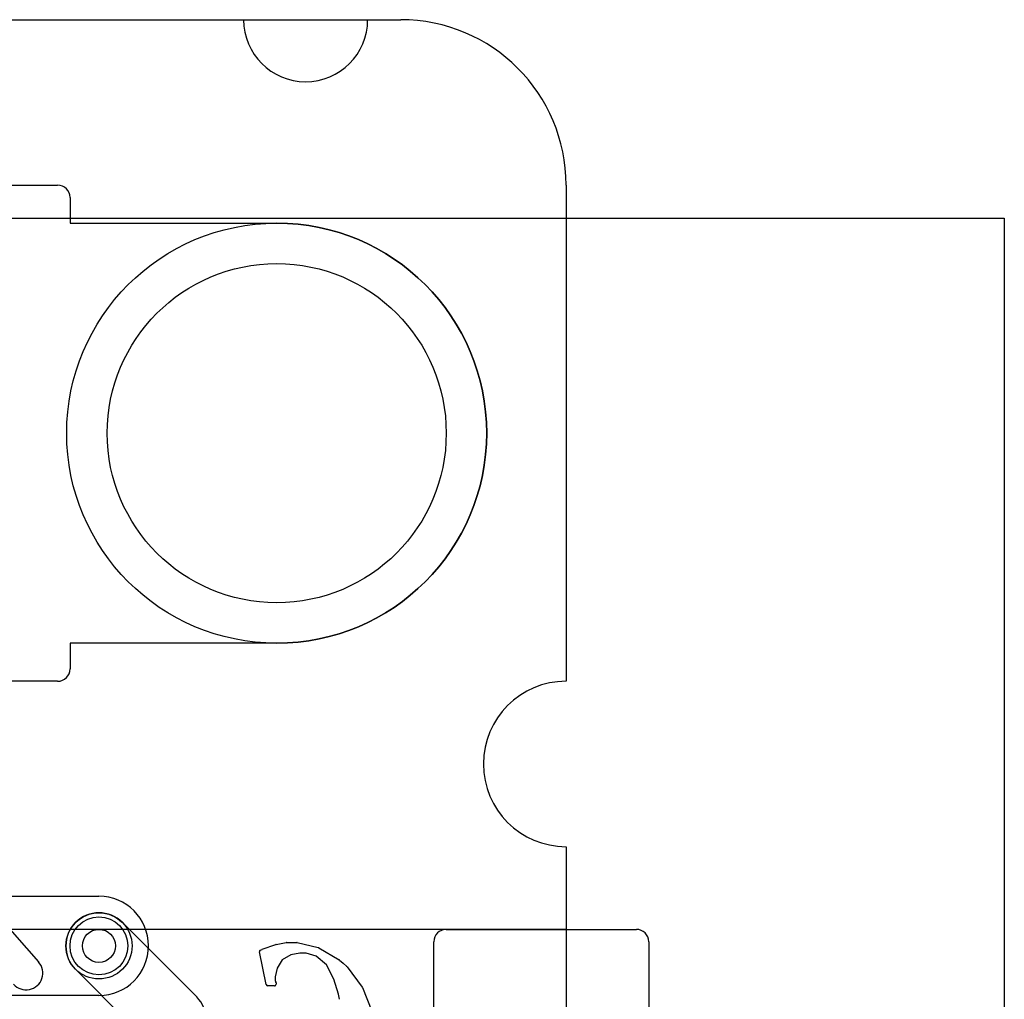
# Model space of a CAD drawing. Extents: x -3.2 to 23.2, y -0.5 to 25.
# Tile 22 of 22: x 16.7 to 22.6, y 19.1 to 25. Entities that reach past the tile are written whole.
import ezdxf

# ---------------------------------------------------------------- set-up
doc = ezdxf.new("R2010")
doc.units = 0
for name, color, linetype in [('Hole', 1, 'CONTINUOUS'), ('L1', 3, 'CONTINUOUS'), ('L4', 3, 'CONTINUOUS'), ('Outline', 7, 'CONTINUOUS'), ('PartsArea-A', 111, 'CONTINUOUS'), ('PartsArea-B', 111, 'CONTINUOUS'), ('PartsSilk-B', 221, 'CONTINUOUS'), ('Resist-A', 2, 'CONTINUOUS'), ('Resist-B', 2, 'CONTINUOUS'), ('Silk-A', 140, 'CONTINUOUS'), ('Silk-B', 140, 'CONTINUOUS')]:
    doc.layers.add(name, color=color, linetype=linetype)

msp = doc.modelspace()

# ---------------------------------------------------------------- linework, layer by layer
at = {"layer": 'Hole'}
for centre, radius in [((18.25, 22.5), 1.025), ((17.175, 19.4), 0.1)]:
    msp.add_circle(centre, radius, dxfattribs=at)
at = {"layer": 'L1'}
for p, q in [((16.2, 19.7), (17.175, 19.7)), ((17.175, 19.1), (16.32426, 19.1))]:
    msp.add_line(p, q, dxfattribs=at)
msp.add_circle((17.175, 19.4), 0.2, dxfattribs=at)
msp.add_arc((17.175, 19.4), 0.3, -90, 90, dxfattribs=at)
at = {"layer": 'L4'}
for p, q in [((17.31642, 19.54142), (17.76642, 19.09142)), ((17.425, 18.86716), (17.03358, 19.25858))]:
    msp.add_line(p, q, dxfattribs=at)
msp.add_circle((17.175, 19.4), 0.2, dxfattribs=at)
for centre, start, end in [((17.175, 19.4), 45, -135), ((17.625, 18.95), 0, 45)]:
    msp.add_arc(centre, 0.2, start, end, dxfattribs=at)
at = {"layer": 'Outline'}
for p, q in [((15.05, 25), (18.05, 25)), ((18.8, 25), (19, 25)), ((20, 24), (20, 21)), ((20, 20), (20, 1))]:
    msp.add_line(p, q, dxfattribs=at)
for centre, radius, start, end in [((18.425, 25), 0.375, 180, 0), ((19, 24), 1, 0, 90), ((20, 20.5), 0.5, 90, -90)]:
    msp.add_arc(centre, radius, start, end, dxfattribs=at)
at = {"layer": 'PartsArea-A'}
for p, q in [((1, 25), (19, 25)), ((20, 24), (20, 21)), ((20, 20), (20, 19.5)), ((20, 19.5), (0, 19.5))]:
    msp.add_line(p, q, dxfattribs=at)
for centre, radius, start, end in [((19, 24), 1, 0, 90), ((20, 20.5), 0.5, 90, -90)]:
    msp.add_arc(centre, radius, start, end, dxfattribs=at)
at = {"layer": 'PartsArea-B'}
for p, q in [((1, 25), (19, 25)), ((20, 24), (20, 21)), ((-2.65, 23.8), (22.65, 23.8)), ((22.65, 23.8), (22.65, 0.2)), ((20, 20), (20, 19.5)), ((20, 19.5), (0, 19.5))]:
    msp.add_line(p, q, dxfattribs=at)
for centre, radius, start, end in [((19, 24), 1, 0, 90), ((20, 20.5), 0.5, 90, -90)]:
    msp.add_arc(centre, radius, start, end, dxfattribs=at)
at = {"layer": 'PartsSilk-B'}
for p, q in [((18.24573, 19.40892), (18.30789, 19.42118)), ((18.30983, 19.42137), (18.37207, 19.42137)), ((18.37449, 19.42107), (18.50129, 19.38945)), ((18.18641, 19.16592), (18.14587, 19.36331)), ((18.15133, 19.37433), (18.16149, 19.37923)), ((18.1625, 19.37965), (18.24434, 19.40854)), ((18.39051, 19.35551), (18.3356, 19.34536)), ((18.42885, 19.35551), (18.39051, 19.35551)), ((18.48878, 19.33815), (18.42885, 19.35551)), ((18.5039, 19.3884), (18.62826, 19.31612)), ((18.28336, 19.31487), (18.25197, 19.26472)), ((18.3356, 19.34536), (18.28336, 19.31487)), ((18.55017, 19.28592), (18.48878, 19.33815)), ((18.63011, 19.31473), (18.65113, 19.29481)), ((18.65113, 19.29481), (18.67403, 19.27452)), ((18.25197, 19.26472), (18.24118, 19.21249)), ((18.59593, 19.19897), (18.55017, 19.28592)), ((18.6754, 19.27304), (18.76687, 19.15099)), ((18.24118, 19.21249), (18.24104, 19.19497)), ((18.24104, 19.19497), (18.24104, 19.19084)), ((18.24104, 19.19084), (18.24513, 19.18021)), ((18.2458, 19.1767), (18.24587, 19.16801)), ((18.62296, 19.10802), (18.59593, 19.19897)), ((18.23587, 19.15793), (18.19621, 19.15793)), ((18.76815, 19.14871), (18.82521, 19.00639)), ((18.62901, 19.07715), (18.62296, 19.10802))]:
    msp.add_line(p, q, dxfattribs=at)
for centre, radius, start, end in [((18.30983, 19.41137), 0.01, 90, 101.186329), ((18.37207, 19.41137), 0.01, 75.991557, 90), ((18.15567, 19.36532), 0.01, 115.719513, -168.409263), ((18.16583, 19.37022), 0.01, 109.449569, 115.719513), ((18.24767, 19.39911), 0.01, 101.186329, 109.449569), ((18.49887, 19.37975), 0.01001, 59.821875, 75.991557), ((18.62323, 19.30747), 0.01001, 46.539403, 59.821875), ((18.6674, 19.26704), 0.01, 36.869898, 48.447387), ((18.2358, 19.17662), 0.01, 0.458356, 21.045741), ((18.19621, 19.16793), 0.01, -168.409263, -90), ((18.23587, 19.16793), 0.01, -90, 0.458356), ((18.75887, 19.14499), 0.01, 21.843977, 36.869898)]:
    msp.add_arc(centre, radius, start, end, dxfattribs=at)
at = {"layer": 'Resist-A'}
for p, q in [((3.075, 24), (16.925, 24)), ((17, 23.925), (17, 23.77)), ((17, 23.77), (18.25, 23.77)), ((18.25, 21.23), (17, 21.23)), ((17, 21.23), (17, 21.075)), ((16.925, 21), (3.075, 21))]:
    msp.add_line(p, q, dxfattribs=at)
for centre, radius in [((18.25, 22.5), 1.27), ((17.175, 19.4), 0.175)]:
    msp.add_circle(centre, radius, dxfattribs=at)
for centre, radius, start, end in [((16.925, 23.925), 0.075, 0, 90), ((18.25, 22.5), 1.27, -90, 90), ((16.925, 21.075), 0.075, -90, 0)]:
    msp.add_arc(centre, radius, start, end, dxfattribs=at)
at = {"layer": 'Resist-B'}
for centre, radius in [((18.25, 22.5), 1.27), ((17.175, 19.4), 0.175)]:
    msp.add_circle(centre, radius, dxfattribs=at)
at = {"layer": 'Silk-A'}
for p, q in [((19.275, 19.5), (20.425, 19.5)), ((19.2, 15.85623), (19.2, 19.425)), ((20.5, 19.425), (20.5, -0.425))]:
    msp.add_line(p, q, dxfattribs=at)
for centre, start, end in [((19.275, 19.425), 90, 180), ((20.425, 19.425), 0, 90)]:
    msp.add_arc(centre, 0.075, start, end, dxfattribs=at)
at = {"layer": 'Silk-B'}
for p, q in [((16.57617, 19.56742), (16.81007, 19.30317)), ((18.24573, 19.40892), (18.30789, 19.42118)), ((18.30983, 19.42137), (18.37207, 19.42137)), ((18.37449, 19.42107), (18.50129, 19.38945)), ((18.18641, 19.16592), (18.14587, 19.36331)), ((18.15133, 19.37433), (18.16149, 19.37923)), ((18.1625, 19.37965), (18.24434, 19.40854)), ((18.39051, 19.35551), (18.3356, 19.34536)), ((18.42885, 19.35551), (18.39051, 19.35551)), ((18.48878, 19.33815), (18.42885, 19.35551)), ((18.5039, 19.3884), (18.62826, 19.31612)), ((18.28336, 19.31487), (18.25197, 19.26472)), ((18.3356, 19.34536), (18.28336, 19.31487)), ((18.55017, 19.28592), (18.48878, 19.33815)), ((18.63011, 19.31473), (18.65113, 19.29481)), ((18.65113, 19.29481), (18.67403, 19.27452)), ((18.25197, 19.26472), (18.24118, 19.21249)), ((18.59593, 19.19897), (18.55017, 19.28592)), ((18.6754, 19.27304), (18.76687, 19.15099)), ((18.24118, 19.21249), (18.24104, 19.19497)), ((18.24104, 19.19497), (18.24104, 19.19084)), ((18.24104, 19.19084), (18.24513, 19.18021)), ((18.2458, 19.1767), (18.24587, 19.16801)), ((18.62296, 19.10802), (18.59593, 19.19897)), ((18.23587, 19.15793), (18.19621, 19.15793)), ((18.76815, 19.14871), (18.82521, 19.00639)), ((18.62901, 19.07715), (18.62296, 19.10802))]:
    msp.add_line(p, q, dxfattribs=at)
for centre, radius, start, end in [((18.30983, 19.41137), 0.01, 90, 101.186329), ((18.37207, 19.41137), 0.01, 75.991557, 90), ((18.15567, 19.36532), 0.01, 115.719513, -168.409263), ((18.16583, 19.37022), 0.01, 109.449569, 115.719513), ((18.24767, 19.39911), 0.01, 101.186329, 109.449569), ((18.49887, 19.37975), 0.01001, 59.821875, 75.991557), ((16.73399, 19.23583), 0.1016, -138.487286, 41.51354), ((18.62323, 19.30747), 0.01001, 46.539403, 59.821875), ((18.6674, 19.26704), 0.01, 36.869898, 48.447387), ((18.2358, 19.17662), 0.01, 0.458356, 21.045741), ((18.19621, 19.16793), 0.01, -168.409263, -90), ((18.23587, 19.16793), 0.01, -90, 0.458356), ((18.75887, 19.14499), 0.01, 21.843977, 36.869898)]:
    msp.add_arc(centre, radius, start, end, dxfattribs=at)

doc.saveas('drawing.dxf')
